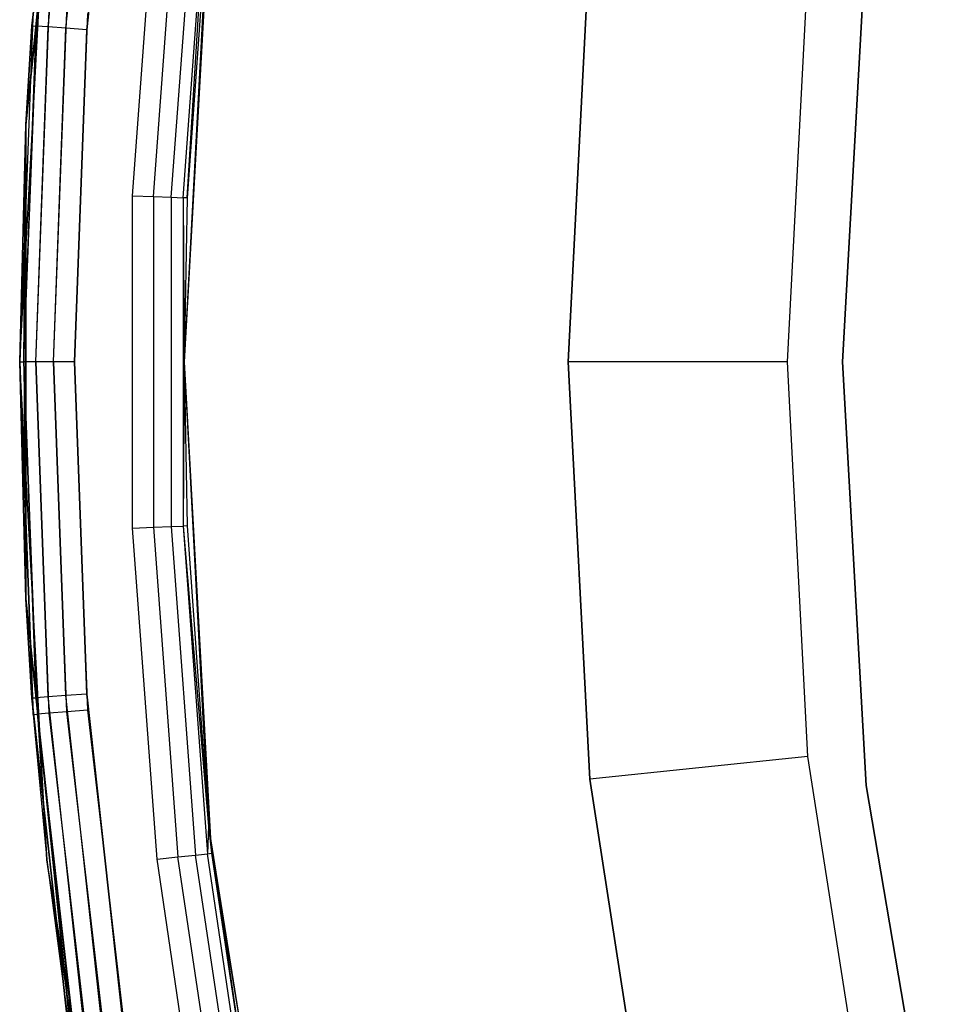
# Model space of a CAD drawing. Extents: x -4.43 to 3.97, y -4.36 to 4.03.
# Tile 7 of 32: x -4.43 to -3.6, y -0.75 to 0.15. Entities that reach past the tile are written whole.
import ezdxf

# ---------------------------------------------------------------- set-up
doc = ezdxf.new("R2010")
doc.units = 0
doc.header["$LTSCALE"] = 2.54
doc.layers.get('0').update_dxf_attribs({"color": 13, "linetype": 'CONTINUOUS'})

# ---------------------------------------------------------------- blocks, each defined once
blk = doc.blocks.new('Z_O_ENIE_CRES_STL_1')
at = {"color": 0}
for p, q in [((1.07789, 0.21621, -5.8), (1.12235, 0.64634, -5.8)), ((1.12235, 0.64634, -6.5), (1.07789, 0.21621, -6.5)), ((1.07789, 0.21621, -5.8), (1.12235, 0.64634, -5.8)), ((1.12235, 0.64634, -6.5), (1.07789, 0.21621, -6.5)), ((1.08353, 0.30658, -6.55), (1.11708, 0.61152, -6.55)), ((1.11708, 0.61152, -7.95), (1.08353, 0.30658, -7.95)), ((1.08353, 0.30658, -6.55), (1.11708, 0.61152, -6.55)), ((1.11708, 0.61152, -7.95), (1.08353, 0.30658, -7.95)), ((1.08732, 0.3063, -6.53087), (1.12085, 0.61097, -6.53087)), ((1.08732, 0.3063, -6.53087), (1.12085, 0.61097, -6.53087)), ((1.08732, 0.3063, -7.96913), (1.12085, 0.61097, -7.96913)), ((1.08732, 0.3063, -7.96913), (1.12085, 0.61097, -7.96913)), ((1.09813, 0.30551, -6.51464), (1.13157, 0.60939, -6.51464)), ((1.09813, 0.30551, -6.51464), (1.13157, 0.60939, -6.51464)), ((1.09813, 0.30551, -7.98536), (1.13157, 0.60939, -7.98536)), ((1.09813, 0.30551, -7.98536), (1.13157, 0.60939, -7.98536)), ((1.11431, 0.30433, -6.50381), (1.14762, 0.60703, -6.50381)), ((1.11431, 0.30433, -6.50381), (1.14762, 0.60703, -6.50381)), ((1.11431, 0.30433, -7.99619), (1.14762, 0.60703, -7.99619)), ((1.11431, 0.30433, -7.99619), (1.14762, 0.60703, -7.99619)), ((1.16655, 0.60424, -6.5), (1.13339, 0.30293, -6.5)), ((1.13339, 0.30293, -8), (1.16655, 0.60424, -8)), ((1.16655, 0.60424, -6.5), (1.13339, 0.30293, -6.5)), ((1.13339, 0.30293, -8), (1.16655, 0.60424, -8)), ((1.07232, 0), (1.09694, 0.4541)), ((1.07232, 0), (1.09694, 0.4541)), ((1.17512, 0.1515, -6.5), (1.1975, 0.45368, -6.5)), ((1.17512, 0.1515, -6.5), (1.1975, 0.45368, -6.5)), ((1.19424, 0.15079, -6.50381), (1.21652, 0.45156, -6.50381)), ((1.19424, 0.15079, -6.50381), (1.21652, 0.45156, -6.50381)), ((1.21045, 0.15019, -6.51464), (1.23264, 0.44976, -6.51464)), ((1.21045, 0.15019, -6.51464), (1.23264, 0.44976, -6.51464)), ((1.22128, 0.14979, -6.53087), (1.24341, 0.44856, -6.53087)), ((1.22128, 0.14979, -6.53087), (1.24341, 0.44856, -6.53087)), ((1.2469, 0.44553, -5.8), (1.22232, 0, -5.8)), ((1.2469, 0.44553, -0.15), (1.22232, 0, -0.15)), ((1.2469, 0.44553, -5.8), (1.22232, 0, -5.8)), ((1.2469, 0.44553, -0.15), (1.22232, 0, -0.15)), ((1.22509, 0.14965, -6.55), (1.24341, 0.44856, -6.53087)), ((1.22509, 0.14965, -6.55), (1.24341, 0.44856, -6.53087)), ((1.24451, 0.42334, -8), (1.22232, 0, -8)), ((1.24451, 0.42334, -8), (1.22232, 0, -8)), ((1.24451, 0.42334, -8), (1.22509, 0.14965, -6.55)), ((1.24451, 0.42334, -6.55), (1.22509, 0.14965, -6.55)), ((1.24451, 0.42334, -8), (1.22509, 0.14965, -6.55)), ((1.24451, 0.42334, -6.55), (1.22509, 0.14965, -6.55)), ((1.82232, 0, -5.8), (1.84401, 0.38628, -5.8)), ((1.84401, 0.38628, -6.5), (1.82232, 0, -6.5)), ((1.84401, 0.38628, -6.5), (1.82232, 0, -6.5)), ((1.82232, 0, -5.8), (1.84401, 0.38628, -5.8)), ((1.59193, 0.38044, -7.49395), (1.57232, 0, -7.49395)), ((1.57232, 0, -5.89395), (1.59193, 0.38044, -5.89395)), ((1.57232, 0, -5.89395), (1.59193, 0.38044, -5.89395)), ((1.59193, 0.38044, -7.49395), (1.57232, 0, -7.49395)), ((1.77232, 0, -7.69395), (1.79087, 0.35987, -7.69395)), ((1.77232, 0, -7.69395), (1.79087, 0.35987, -7.69395)), ((1.08465, 0.32151, -5.75), (1.07232, 0)), ((1.08465, 0.32151, -5.75), (1.07232, 0, -5.75)), ((1.08465, 0.32151, -5.75), (1.07232, 0)), ((1.08465, 0.32151, -5.75), (1.07232, 0, -5.75)), ((1.07613, 0, -5.76913), (1.08844, 0.32122, -5.76913)), ((1.07613, 0, -5.76913), (1.08844, 0.32122, -5.76913)), ((1.08697, 0, -5.78536), (1.09925, 0.32039, -5.78536)), ((1.08697, 0, -5.78536), (1.09925, 0.32039, -5.78536)), ((1.10319, 0, -5.79619), (1.11542, 0.31914, -5.79619)), ((1.10319, 0, -5.79619), (1.11542, 0.31914, -5.79619)), ((1.12232, 0, -5.8), (1.1345, 0.31768, -5.8)), ((1.12232, 0, -5.8), (1.1345, 0.31768, -5.8)), ((1.07613, 0, -6.53087), (1.08732, 0.3063, -6.53087)), ((1.07613, 0, -6.53087), (1.08732, 0.3063, -6.53087)), ((1.07613, 0, -7.96913), (1.08732, 0.3063, -7.96913)), ((1.07613, 0, -7.96913), (1.08732, 0.3063, -7.96913)), ((1.07789, 0.21621, -6.55), (1.08353, 0.30658, -6.55)), ((1.08353, 0.30658, -7.95), (1.07789, 0.21621, -7.95)), ((1.07789, 0.21621, -6.55), (1.08353, 0.30658, -6.55)), ((1.08353, 0.30658, -7.95), (1.07789, 0.21621, -7.95)), ((1.07789, 0.21621, -6.55), (1.08732, 0.3063, -6.53087)), ((1.07789, 0.21621, -6.55), (1.08732, 0.3063, -6.53087)), ((1.08732, 0.3063, -7.96913), (1.07789, 0.21621, -7.95)), ((1.08732, 0.3063, -7.96913), (1.07789, 0.21621, -7.95)), ((1.08353, 0.30658, -6.55), (1.08353, 0.30658, -7.95)), ((1.08353, 0.30658, -6.55), (1.08353, 0.30658, -7.95)), ((1.08353, 0.30658, -6.55), (1.08732, 0.3063, -6.53087)), ((1.08353, 0.30658, -6.55), (1.08732, 0.3063, -6.53087)), ((1.08353, 0.30658, -7.95), (1.08732, 0.3063, -7.96913)), ((1.08353, 0.30658, -7.95), (1.08732, 0.3063, -7.96913)), ((1.08697, 0, -6.51464), (1.09813, 0.30551, -6.51464)), ((1.08697, 0, -6.51464), (1.09813, 0.30551, -6.51464)), ((1.08697, 0, -7.98536), (1.09813, 0.30551, -7.98536)), ((1.08697, 0, -7.98536), (1.09813, 0.30551, -7.98536)), ((1.09813, 0.30551, -6.51464), (1.08732, 0.3063, -6.53087)), ((1.09813, 0.30551, -6.51464), (1.08732, 0.3063, -6.53087)), ((1.09813, 0.30551, -7.98536), (1.08732, 0.3063, -7.96913)), ((1.09813, 0.30551, -7.98536), (1.08732, 0.3063, -7.96913)), ((1.11431, 0.30433, -6.50381), (1.09813, 0.30551, -6.51464)), ((1.11431, 0.30433, -6.50381), (1.09813, 0.30551, -6.51464)), ((1.11431, 0.30433, -7.99619), (1.09813, 0.30551, -7.98536)), ((1.11431, 0.30433, -7.99619), (1.09813, 0.30551, -7.98536)), ((1.10319, 0, -6.50381), (1.11431, 0.30433, -6.50381)), ((1.10319, 0, -6.50381), (1.11431, 0.30433, -6.50381)), ((1.10319, 0, -7.99619), (1.11431, 0.30433, -7.99619)), ((1.10319, 0, -7.99619), (1.11431, 0.30433, -7.99619)), ((1.13339, 0.30293, -6.5), (1.11431, 0.30433, -6.50381)), ((1.13339, 0.30293, -6.5), (1.11431, 0.30433, -6.50381)), ((1.13339, 0.30293, -8), (1.11431, 0.30433, -7.99619)), ((1.13339, 0.30293, -8), (1.11431, 0.30433, -7.99619)), ((1.13339, 0.30293, -6.5), (1.12232, 0, -6.5)), ((1.12232, 0, -8), (1.13339, 0.30293, -8)), ((1.13339, 0.30293, -6.5), (1.12232, 0, -6.5)), ((1.12232, 0, -8), (1.13339, 0.30293, -8)), ((1.07232, 0, -6.55), (1.07789, 0.21621, -6.55)), ((1.07789, 0.21621, -7.95), (1.07232, 0, -7.95)), ((1.07232, 0, -6.55), (1.07789, 0.21621, -6.55)), ((1.07789, 0.21621, -7.95), (1.07232, 0, -7.95)), ((1.07789, 0.21621, -6.55), (1.07613, 0, -6.53087)), ((1.07789, 0.21621, -6.55), (1.07613, 0, -6.53087)), ((1.07613, 0, -7.96913), (1.07789, 0.21621, -7.95)), ((1.07613, 0, -7.96913), (1.07789, 0.21621, -7.95)), ((1.07789, -0.21621, -5.8), (1.07789, 0.21621, -5.8)), ((1.07789, 0.21621, -5.8), (1.07789, 0.21621, -6.5)), ((1.07789, 0.21621, -6.5), (1.07789, -0.21621, -6.5)), ((1.07789, 0.21621, -5.8), (1.07789, 0.21621, -6.5)), ((1.07789, -0.21621, -5.8), (1.07789, 0.21621, -5.8)), ((1.07789, 0.21621, -6.5), (1.07789, -0.21621, -6.5)), ((1.07789, 0.21621, -6.55), (1.07789, 0.21621, -7.95)), ((1.07789, 0.21621, -6.55), (1.07789, 0.21621, -7.95)), ((1.17512, -0.1515, -6.5), (1.17512, 0.1515, -6.5)), ((1.17512, 0.1515, -6.5), (1.19424, 0.15079, -6.50381)), ((1.17512, 0.1515, -6.5), (1.19424, 0.15079, -6.50381)), ((1.17512, -0.1515, -6.5), (1.17512, 0.1515, -6.5)), ((1.19424, 0.15079, -6.50381), (1.21045, 0.15019, -6.51464)), ((1.19424, 0.15079, -6.50381), (1.21045, 0.15019, -6.51464)), ((1.19424, 0.15079, -6.50381), (1.19424, -0.15079, -6.50381)), ((1.19424, 0.15079, -6.50381), (1.19424, -0.15079, -6.50381)), ((1.21045, 0.15019, -6.51464), (1.22128, 0.14979, -6.53087)), ((1.21045, 0.15019, -6.51464), (1.22128, 0.14979, -6.53087)), ((1.21045, 0.15019, -6.51464), (1.21045, -0.15019, -6.51464)), ((1.21045, 0.15019, -6.51464), (1.21045, -0.15019, -6.51464)), ((1.22509, 0.14965, -6.55), (1.22128, 0.14979, -6.53087)), ((1.22128, 0.14979, -6.53087), (1.22232, 0, -6.55)), ((1.22509, 0.14965, -6.55), (1.22128, 0.14979, -6.53087)), ((1.22128, 0.14979, -6.53087), (1.22232, 0, -6.55)), ((1.22128, 0.14979, -6.53087), (1.22128, -0.14979, -6.53087)), ((1.22128, 0.14979, -6.53087), (1.22128, -0.14979, -6.53087)), ((1.22509, 0.14965, -6.55), (1.22232, 0, -8)), ((1.22509, 0.14965, -6.55), (1.22232, 0, -8)), ((1.22509, 0.14965, -6.55), (1.22232, 0, -6.55)), ((1.22509, 0.14965, -6.55), (1.22232, 0, -6.55)), ((1.07232, 0, -5.75), (1.07232, 0)), ((1.07232, 0, -5.75), (1.07232, 0)), ((1.07232, 0, -5.75), (1.08465, -0.32151, -5.75)), ((1.08465, -0.32151, -5.75), (1.07232, 0)), ((1.08465, -0.32151, -5.75), (1.07232, 0)), ((1.09694, -0.4541), (1.07232, 0)), ((1.09694, -0.4541), (1.07232, 0)), ((1.07232, 0, -5.75), (1.08465, -0.32151, -5.75)), ((1.07232, 0, -5.75), (1.07613, 0, -5.76913)), ((1.07232, 0, -5.75), (1.07613, 0, -5.76913)), ((1.07232, 0, -6.55), (1.07613, 0, -6.53087)), ((1.07232, 0, -6.55), (1.07613, 0, -6.53087)), ((1.07232, 0, -7.95), (1.07613, 0, -7.96913)), ((1.07232, 0, -7.95), (1.07613, 0, -7.96913)), ((1.08732, -0.3063, -6.53087), (1.07613, 0, -6.53087)), ((1.07613, 0, -6.53087), (1.07789, -0.21621, -6.55)), ((1.07613, 0, -6.53087), (1.07789, -0.21621, -6.55)), ((1.08697, 0, -6.51464), (1.07613, 0, -6.53087)), ((1.08732, -0.3063, -6.53087), (1.07613, 0, -6.53087)), ((1.08697, 0, -6.51464), (1.07613, 0, -6.53087)), ((1.07613, 0, -7.96913), (1.07789, -0.21621, -7.95)), ((1.08697, 0, -7.98536), (1.07613, 0, -7.96913)), ((1.07613, 0, -7.96913), (1.07789, -0.21621, -7.95)), ((1.07613, 0, -7.96913), (1.08732, -0.3063, -7.96913)), ((1.07613, 0, -7.96913), (1.08732, -0.3063, -7.96913)), ((1.08697, 0, -7.98536), (1.07613, 0, -7.96913)), ((1.09813, -0.30551, -6.51464), (1.08697, 0, -6.51464)), ((1.10319, 0, -6.50381), (1.08697, 0, -6.51464)), ((1.09813, -0.30551, -6.51464), (1.08697, 0, -6.51464)), ((1.10319, 0, -6.50381), (1.08697, 0, -6.51464)), ((1.10319, 0, -7.99619), (1.08697, 0, -7.98536)), ((1.08697, 0, -7.98536), (1.09813, -0.30551, -7.98536)), ((1.08697, 0, -7.98536), (1.09813, -0.30551, -7.98536)), ((1.10319, 0, -7.99619), (1.08697, 0, -7.98536)), ((1.12232, 0, -5.8), (1.10319, 0, -5.79619)), ((1.12232, 0, -5.8), (1.10319, 0, -5.79619)), ((1.11431, -0.30433, -6.50381), (1.10319, 0, -6.50381)), ((1.12232, 0, -6.5), (1.10319, 0, -6.50381)), ((1.11431, -0.30433, -6.50381), (1.10319, 0, -6.50381)), ((1.12232, 0, -6.5), (1.10319, 0, -6.50381)), ((1.12232, 0, -8), (1.10319, 0, -7.99619)), ((1.10319, 0, -7.99619), (1.11431, -0.30433, -7.99619)), ((1.10319, 0, -7.99619), (1.11431, -0.30433, -7.99619)), ((1.12232, 0, -8), (1.10319, 0, -7.99619)), ((1.1345, -0.31768, -5.8), (1.12232, 0, -5.8)), ((1.1345, -0.31768, -5.8), (1.12232, 0, -5.8)), ((1.22232, 0, -5.8), (1.2469, -0.44553, -5.8)), ((1.22232, 0, -5.8), (1.22232, 0, -0.15)), ((1.22232, 0, -0.15), (1.2469, -0.44553, -0.15)), ((1.22232, 0, -5.8), (1.2469, -0.44553, -5.8)), ((1.22232, 0, -5.8), (1.22232, 0, -0.15)), ((1.22232, 0, -0.15), (1.2469, -0.44553, -0.15)), ((1.57232, 0, -7.49395), (1.57232, 0, -5.89395)), ((1.57232, 0, -7.49395), (1.59193, -0.38044, -7.49395)), ((1.59193, -0.38044, -5.89395), (1.57232, 0, -5.89395)), ((1.57232, 0, -7.49395), (1.57232, 0, -5.89395)), ((1.59193, -0.38044, -5.89395), (1.57232, 0, -5.89395)), ((1.77232, 0, -7.69395), (1.57232, 0, -7.49395)), ((1.57232, 0, -7.49395), (1.59193, -0.38044, -7.49395)), ((1.77232, 0, -7.69395), (1.57232, 0, -7.49395)), ((1.79087, -0.35987, -7.69395), (1.77232, 0, -7.69395)), ((1.79087, -0.35987, -7.69395), (1.77232, 0, -7.69395)), ((1.07789, -0.21621, -6.55), (1.07232, 0, -6.55)), ((1.07232, 0, -6.55), (1.07232, 0, -7.95)), ((1.07232, 0, -7.95), (1.07789, -0.21621, -7.95)), ((1.07232, 0, -6.55), (1.07232, 0, -7.95)), ((1.07789, -0.21621, -6.55), (1.07232, 0, -6.55)), ((1.07232, 0, -7.95), (1.07789, -0.21621, -7.95)), ((1.08697, 0, -5.78536), (1.07613, 0, -5.76913)), ((1.08844, -0.32122, -5.76913), (1.07613, 0, -5.76913)), ((1.08697, 0, -5.78536), (1.07613, 0, -5.76913)), ((1.08844, -0.32122, -5.76913), (1.07613, 0, -5.76913)), ((1.10319, 0, -5.79619), (1.08697, 0, -5.78536)), ((1.09925, -0.32039, -5.78536), (1.08697, 0, -5.78536)), ((1.10319, 0, -5.79619), (1.08697, 0, -5.78536)), ((1.09925, -0.32039, -5.78536), (1.08697, 0, -5.78536)), ((1.11542, -0.31914, -5.79619), (1.10319, 0, -5.79619)), ((1.11542, -0.31914, -5.79619), (1.10319, 0, -5.79619)), ((1.12232, 0, -6.5), (1.13339, -0.30293, -6.5)), ((1.13339, -0.30293, -8), (1.12232, 0, -8)), ((1.12232, 0, -6.5), (1.13339, -0.30293, -6.5)), ((1.13339, -0.30293, -8), (1.12232, 0, -8)), ((1.22232, 0, -6.55), (1.22128, -0.14979, -6.53087)), ((1.22232, 0, -6.55), (1.22128, -0.14979, -6.53087)), ((1.22232, 0, -8), (1.24451, -0.42334, -8)), ((1.22232, 0, -8), (1.22509, -0.14965, -6.55)), ((1.22232, 0, -8), (1.24451, -0.42334, -8)), ((1.22232, 0, -6.55), (1.22232, 0, -8)), ((1.22232, 0, -6.55), (1.22232, 0, -8)), ((1.22232, 0, -6.55), (1.22509, -0.14965, -6.55)), ((1.22232, 0, -8), (1.22509, -0.14965, -6.55)), ((1.22232, 0, -6.55), (1.22509, -0.14965, -6.55)), ((1.84401, -0.38628, -5.8), (1.82232, 0, -5.8)), ((1.82232, 0, -6.5), (1.84401, -0.38628, -6.5)), ((1.82232, 0, -6.5), (1.84401, -0.38628, -6.5)), ((1.82232, 0, -6.5), (1.82232, 0, -5.8)), ((1.84401, -0.38628, -5.8), (1.82232, 0, -5.8)), ((1.82232, 0, -6.5), (1.82232, 0, -5.8)), ((1.17512, -0.1515, -6.5), (1.19424, -0.15079, -6.50381)), ((1.17512, -0.1515, -6.5), (1.19424, -0.15079, -6.50381)), ((1.1975, -0.45368, -6.5), (1.17512, -0.1515, -6.5)), ((1.1975, -0.45368, -6.5), (1.17512, -0.1515, -6.5)), ((1.19424, -0.15079, -6.50381), (1.21045, -0.15019, -6.51464)), ((1.19424, -0.15079, -6.50381), (1.21045, -0.15019, -6.51464)), ((1.19424, -0.15079, -6.50381), (1.21652, -0.45156, -6.50381)), ((1.19424, -0.15079, -6.50381), (1.21652, -0.45156, -6.50381)), ((1.21045, -0.15019, -6.51464), (1.22128, -0.14979, -6.53087)), ((1.21045, -0.15019, -6.51464), (1.22128, -0.14979, -6.53087)), ((1.21045, -0.15019, -6.51464), (1.23264, -0.44976, -6.51464)), ((1.21045, -0.15019, -6.51464), (1.23264, -0.44976, -6.51464)), ((1.22509, -0.14965, -6.55), (1.22128, -0.14979, -6.53087)), ((1.22509, -0.14965, -6.55), (1.22128, -0.14979, -6.53087)), ((1.22128, -0.14979, -6.53087), (1.24451, -0.42334, -6.55)), ((1.22128, -0.14979, -6.53087), (1.24451, -0.42334, -6.55)), ((1.22128, -0.14979, -6.53087), (1.24341, -0.44856, -6.53087)), ((1.22128, -0.14979, -6.53087), (1.24341, -0.44856, -6.53087)), ((1.22509, -0.14965, -6.55), (1.24451, -0.42334, -8)), ((1.22509, -0.14965, -6.55), (1.24451, -0.42334, -8)), ((1.22509, -0.14965, -6.55), (1.24451, -0.42334, -6.55)), ((1.22509, -0.14965, -6.55), (1.24451, -0.42334, -6.55)), ((1.12235, -0.64634, -5.8), (1.07789, -0.21621, -5.8)), ((1.07789, -0.21621, -5.8), (1.07789, -0.21621, -6.5)), ((1.07789, -0.21621, -6.5), (1.12235, -0.64634, -6.5)), ((1.07789, -0.21621, -5.8), (1.07789, -0.21621, -6.5)), ((1.12235, -0.64634, -5.8), (1.07789, -0.21621, -5.8)), ((1.07789, -0.21621, -6.5), (1.12235, -0.64634, -6.5)), ((1.08353, -0.30658, -6.55), (1.07789, -0.21621, -6.55)), ((1.07789, -0.21621, -6.55), (1.07789, -0.21621, -7.95)), ((1.07789, -0.21621, -7.95), (1.08353, -0.30658, -7.95)), ((1.07789, -0.21621, -6.55), (1.07789, -0.21621, -7.95)), ((1.07789, -0.21621, -6.55), (1.08732, -0.3063, -6.53087)), ((1.08353, -0.30658, -6.55), (1.07789, -0.21621, -6.55)), ((1.07789, -0.21621, -6.55), (1.08732, -0.3063, -6.53087)), ((1.07789, -0.21621, -7.95), (1.08353, -0.30658, -7.95)), ((1.07789, -0.21621, -7.95), (1.08732, -0.3063, -7.96913)), ((1.07789, -0.21621, -7.95), (1.08732, -0.3063, -7.96913)), ((1.11431, -0.30433, -6.50381), (1.09813, -0.30551, -6.51464)), ((1.11431, -0.30433, -6.50381), (1.09813, -0.30551, -6.51464)), ((1.11431, -0.30433, -7.99619), (1.09813, -0.30551, -7.98536)), ((1.11431, -0.30433, -7.99619), (1.09813, -0.30551, -7.98536)), ((1.13339, -0.30293, -6.5), (1.11431, -0.30433, -6.50381)), ((1.13339, -0.30293, -6.5), (1.11431, -0.30433, -6.50381)), ((1.13339, -0.30293, -8), (1.11431, -0.30433, -7.99619)), ((1.13339, -0.30293, -8), (1.11431, -0.30433, -7.99619)), ((1.14762, -0.60703, -6.50381), (1.11431, -0.30433, -6.50381)), ((1.14762, -0.60703, -6.50381), (1.11431, -0.30433, -6.50381)), ((1.14762, -0.60703, -7.99619), (1.11431, -0.30433, -7.99619)), ((1.14762, -0.60703, -7.99619), (1.11431, -0.30433, -7.99619)), ((1.13339, -0.30293, -6.5), (1.16655, -0.60424, -6.5)), ((1.16655, -0.60424, -8), (1.13339, -0.30293, -8)), ((1.13339, -0.30293, -6.5), (1.16655, -0.60424, -6.5)), ((1.16655, -0.60424, -8), (1.13339, -0.30293, -8)), ((1.08353, -0.30658, -6.55), (1.08732, -0.3063, -6.53087)), ((1.08353, -0.30658, -6.55), (1.08732, -0.3063, -6.53087)), ((1.08732, -0.3063, -7.96913), (1.08353, -0.30658, -7.95)), ((1.08732, -0.3063, -7.96913), (1.08353, -0.30658, -7.95)), ((1.11708, -0.61152, -6.55), (1.08353, -0.30658, -6.55)), ((1.08353, -0.30658, -6.55), (1.08353, -0.30658, -7.95)), ((1.08353, -0.30658, -7.95), (1.11708, -0.61152, -7.95)), ((1.08353, -0.30658, -6.55), (1.08353, -0.30658, -7.95)), ((1.11708, -0.61152, -6.55), (1.08353, -0.30658, -6.55)), ((1.08353, -0.30658, -7.95), (1.11708, -0.61152, -7.95)), ((1.09813, -0.30551, -6.51464), (1.08732, -0.3063, -6.53087)), ((1.09813, -0.30551, -6.51464), (1.08732, -0.3063, -6.53087)), ((1.09813, -0.30551, -7.98536), (1.08732, -0.3063, -7.96913)), ((1.09813, -0.30551, -7.98536), (1.08732, -0.3063, -7.96913)), ((1.12085, -0.61097, -6.53087), (1.08732, -0.3063, -6.53087)), ((1.12085, -0.61097, -6.53087), (1.08732, -0.3063, -6.53087)), ((1.12085, -0.61097, -7.96913), (1.08732, -0.3063, -7.96913)), ((1.12085, -0.61097, -7.96913), (1.08732, -0.3063, -7.96913)), ((1.13157, -0.60939, -6.51464), (1.09813, -0.30551, -6.51464)), ((1.13157, -0.60939, -6.51464), (1.09813, -0.30551, -6.51464)), ((1.13157, -0.60939, -7.98536), (1.09813, -0.30551, -7.98536)), ((1.13157, -0.60939, -7.98536), (1.09813, -0.30551, -7.98536)), ((1.08465, -0.32151, -5.75), (1.08844, -0.32122, -5.76913)), ((1.08465, -0.32151, -5.75), (1.08844, -0.32122, -5.76913)), ((1.08465, -0.32151, -5.75), (1.09694, -0.4541)), ((1.08465, -0.32151, -5.75), (1.09694, -0.4541)), ((1.08465, -0.32151, -5.75), (1.09694, -0.4541, -5.75)), ((1.08465, -0.32151, -5.75), (1.09694, -0.4541, -5.75)), ((1.09925, -0.32039, -5.78536), (1.08844, -0.32122, -5.76913)), ((1.09925, -0.32039, -5.78536), (1.08844, -0.32122, -5.76913)), ((1.08844, -0.32122, -5.76913), (1.09694, -0.4541, -5.75)), ((1.12531, -0.64055, -5.76913), (1.08844, -0.32122, -5.76913)), ((1.12531, -0.64055, -5.76913), (1.08844, -0.32122, -5.76913)), ((1.08844, -0.32122, -5.76913), (1.09694, -0.4541, -5.75)), ((1.11542, -0.31914, -5.79619), (1.09925, -0.32039, -5.78536)), ((1.11542, -0.31914, -5.79619), (1.09925, -0.32039, -5.78536)), ((1.13602, -0.63889, -5.78536), (1.09925, -0.32039, -5.78536)), ((1.13602, -0.63889, -5.78536), (1.09925, -0.32039, -5.78536)), ((1.1345, -0.31768, -5.8), (1.11542, -0.31914, -5.79619)), ((1.1345, -0.31768, -5.8), (1.11542, -0.31914, -5.79619)), ((1.15205, -0.63642, -5.79619), (1.11542, -0.31914, -5.79619)), ((1.15205, -0.63642, -5.79619), (1.11542, -0.31914, -5.79619)), ((1.17096, -0.63349, -5.8), (1.1345, -0.31768, -5.8)), ((1.17096, -0.63349, -5.8), (1.1345, -0.31768, -5.8)), ((1.79087, -0.35987, -7.69395), (1.59193, -0.38044, -7.49395)), ((1.79087, -0.35987, -7.69395), (1.59193, -0.38044, -7.49395)), ((1.84633, -0.71593, -7.69395), (1.79087, -0.35987, -7.69395)), ((1.84633, -0.71593, -7.69395), (1.79087, -0.35987, -7.69395)), ((1.59193, -0.38044, -7.49395), (1.59193, -0.38044, -5.89395)), ((1.59193, -0.38044, -7.49395), (1.65056, -0.75684, -7.49395)), ((1.65056, -0.75684, -5.89395), (1.59193, -0.38044, -5.89395)), ((1.59193, -0.38044, -7.49395), (1.59193, -0.38044, -5.89395)), ((1.65056, -0.75684, -5.89395), (1.59193, -0.38044, -5.89395)), ((1.59193, -0.38044, -7.49395), (1.65056, -0.75684, -7.49395)), ((1.90882, -0.7677, -5.8), (1.84401, -0.38628, -5.8)), ((1.84401, -0.38628, -6.5), (1.90882, -0.7677, -6.5)), ((1.84401, -0.38628, -6.5), (1.90882, -0.7677, -6.5)), ((1.84401, -0.38628, -6.5), (1.84401, -0.38628, -5.8)), ((1.90882, -0.7677, -5.8), (1.84401, -0.38628, -5.8)), ((1.84401, -0.38628, -6.5), (1.84401, -0.38628, -5.8)), ((1.24451, -0.42334, -6.55), (1.24341, -0.44856, -6.53087)), ((1.24451, -0.42334, -6.55), (1.24341, -0.44856, -6.53087)), ((1.24451, -0.42334, -8), (1.31082, -0.84204, -8)), ((1.24451, -0.42334, -8), (1.31082, -0.84204, -8)), ((1.24451, -0.42334, -8), (1.29128, -0.74419, -6.55)), ((1.24451, -0.42334, -8), (1.29128, -0.74419, -6.55)), ((1.24451, -0.42334, -8), (1.24719, -0.44814, -6.55)), ((1.24451, -0.42334, -6.55), (1.24451, -0.42334, -8)), ((1.24451, -0.42334, -6.55), (1.24451, -0.42334, -8)), ((1.24451, -0.42334, -6.55), (1.24719, -0.44814, -6.55)), ((1.24451, -0.42334, -8), (1.24719, -0.44814, -6.55)), ((1.24451, -0.42334, -6.55), (1.24719, -0.44814, -6.55)), ((1.23264, -0.44976, -6.51464), (1.24341, -0.44856, -6.53087)), ((1.23264, -0.44976, -6.51464), (1.24341, -0.44856, -6.53087)), ((1.24341, -0.44856, -6.53087), (1.24719, -0.44814, -6.55)), ((1.24341, -0.44856, -6.53087), (1.24719, -0.44814, -6.55)), ((1.28754, -0.74488, -6.53087), (1.24341, -0.44856, -6.53087)), ((1.28754, -0.74488, -6.53087), (1.24341, -0.44856, -6.53087)), ((1.2469, -0.44553, -5.8), (1.32035, -0.88566, -5.8)), ((1.2469, -0.44553, -0.15), (1.2469, -0.44553, -5.8)), ((1.2469, -0.44553, -0.15), (1.2469, -0.44553, -5.8)), ((1.2469, -0.44553, -0.15), (1.32035, -0.88566, -0.15)), ((1.2469, -0.44553, -5.8), (1.32035, -0.88566, -5.8)), ((1.2469, -0.44553, -0.15), (1.32035, -0.88566, -0.15)), ((1.24719, -0.44814, -6.55), (1.29128, -0.74419, -6.55)), ((1.24719, -0.44814, -6.55), (1.29128, -0.74419, -6.55)), ((1.09694, -0.4541), (1.12154, -0.64113, -5.75)), ((1.17052, -0.90288), (1.09694, -0.4541)), ((1.09694, -0.4541, -5.75), (1.09694, -0.4541)), ((1.09694, -0.4541, -5.75), (1.09694, -0.4541)), ((1.09694, -0.4541, -5.75), (1.12154, -0.64113, -5.75)), ((1.09694, -0.4541), (1.12154, -0.64113, -5.75)), ((1.17052, -0.90288), (1.09694, -0.4541)), ((1.12531, -0.64055, -5.76913), (1.09694, -0.4541, -5.75)), ((1.12531, -0.64055, -5.76913), (1.09694, -0.4541, -5.75)), ((1.09694, -0.4541, -5.75), (1.12154, -0.64113, -5.75)), ((1.1975, -0.45368, -6.5), (1.21652, -0.45156, -6.50381)), ((1.1975, -0.45368, -6.5), (1.21652, -0.45156, -6.50381)), ((1.24213, -0.75337, -6.5), (1.1975, -0.45368, -6.5)), ((1.24213, -0.75337, -6.5), (1.1975, -0.45368, -6.5)), ((1.21652, -0.45156, -6.50381), (1.23264, -0.44976, -6.51464)), ((1.21652, -0.45156, -6.50381), (1.23264, -0.44976, -6.51464)), ((1.26094, -0.74986, -6.50381), (1.21652, -0.45156, -6.50381)), ((1.26094, -0.74986, -6.50381), (1.21652, -0.45156, -6.50381)), ((1.27689, -0.74688, -6.51464), (1.23264, -0.44976, -6.51464)), ((1.27689, -0.74688, -6.51464), (1.23264, -0.44976, -6.51464))]:
    blk.add_line(p, q, dxfattribs=at)

msp = doc.modelspace()

# ---------------------------------------------------------------- block references
at = {"color": 0}
msp.add_blockref('Z_O_ENIE_CRES_STL_1', (-5.50672, -0.1662, 4.38335), dxfattribs=at)

doc.saveas('drawing.dxf')
